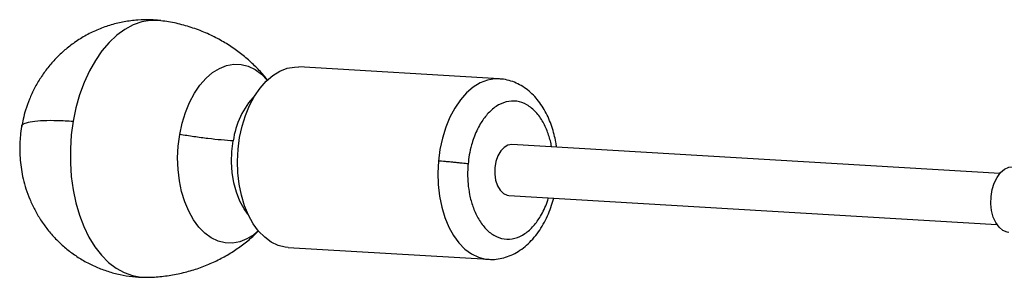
# Model space of a CAD drawing. Header units: millimetres. Extents: x -502 to 2028, y -2217 to 24.
# Tile 13 of 18: x 806 to 1037, y -485 to -425. Entities that reach past the tile are written whole.
import ezdxf

# ---------------------------------------------------------------- set-up
doc = ezdxf.new("R2010")
doc.units = ezdxf.units.MM

msp = doc.modelspace()

# ---------------------------------------------------------------- linework, layer by layer
at = {"color": 7, "linetype": 'Continuous', "lineweight": 25}
for p, q in [((838.86, -425), (838.6, -424.97)), ((918.36, -438.68), (871.27, -435.9)), ((1036.09, -460.91), (921.38, -454.14)), ((920.68, -466.12), (1035.38, -472.89)), ((868.76, -478.33), (915.85, -481.11)), ((835.03, -485.34), (835.29, -485.34))]:
    msp.add_line(p, q, dxfattribs=at)
at = {"color": 8, "linetype": 'Continuous', "lineweight": 25, "flags": 128}
for points in [[(838.6, -424.97), (838.39, -424.95), (836.36, -424.95), (834.33, -425.31), (832.33, -426.01), (830.37, -427.06), (828.48, -428.43), (826.68, -430.12), (825, -432.1), (823.45, -434.35), (822.04, -436.84), (820.81, -439.55), (819.75, -442.44), (818.89, -445.48), (818.24, -448.64)], [(843.28, -451.76), (843.85, -449.12), (844.63, -446.6), (845.6, -444.24), (846.74, -442.09), (848.04, -440.19), (849.47, -438.56), (851.01, -437.23), (852.64, -436.23), (854.31, -435.57), (856.02, -435.26), (857.72, -435.32), (859.39, -435.73), (861, -436.5), (862.52, -437.6), (863.87, -438.96)], [(918.41, -438.69), (917.32, -438.69), (915.6, -438.99), (913.9, -439.65), (912.26, -440.65), (910.71, -441.98), (909.26, -443.62), (907.95, -445.54), (906.79, -447.7), (905.81, -450.08), (905.02, -452.62), (904.44, -455.28), (904.08, -458.03)], [(818.24, -448.64), (817.79, -451.86), (817.56, -455.13), (817.56, -458.4), (817.77, -461.63), (818.19, -464.78), (818.83, -467.82), (819.68, -470.71), (820.72, -473.42), (821.94, -475.91), (823.33, -478.16), (824.87, -480.14), (826.54, -481.83), (828.33, -483.2), (830.21, -484.24), (832.17, -484.94), (834.17, -485.3), (835.03, -485.34)], [(861.77, -474.42), (860.68, -475.33), (859.05, -476.33), (857.37, -476.99), (855.67, -477.3), (853.97, -477.24), (852.3, -476.83), (850.69, -476.06), (849.17, -474.96), (847.76, -473.53), (846.49, -471.81), (845.38, -469.83), (844.46, -467.61), (843.72, -465.2), (843.19, -462.64), (842.88, -459.97), (842.79, -457.23), (842.93, -454.48), (843.28, -451.76)], [(859.3, -470.46), (858.41, -469.23), (857.41, -467.41), (856.61, -465.35), (856, -463.11), (855.62, -460.72), (855.47, -458.25), (855.55, -455.75), (855.86, -453.28)], [(904.08, -458.03), (903.94, -460.8), (904.03, -463.56), (904.33, -466.26), (904.86, -468.85), (905.6, -471.28), (906.53, -473.53), (907.65, -475.53), (908.92, -477.27), (910.34, -478.72), (911.87, -479.84), (913.49, -480.62), (915.18, -481.04), (915.79, -481.11)]]:
    msp.add_lwpolyline(points, dxfattribs=at)
at = {"color": 7, "linetype": 'Continuous', "lineweight": 25, "flags": 128}
for points in [[(868.76, -478.33), (868.09, -478.26), (866.4, -477.84), (864.78, -477.06), (863.25, -475.94), (861.83, -474.49), (860.55, -472.75), (859.44, -470.74), (858.51, -468.5), (857.77, -466.07), (857.24, -463.48), (856.93, -460.78), (856.85, -458.02), (856.99, -455.25), (857.35, -452.5), (857.93, -449.84), (858.72, -447.3), (859.7, -444.92), (860.86, -442.76), (862.17, -440.84), (863.62, -439.2), (865.17, -437.87), (866.81, -436.87), (868.51, -436.21), (870.23, -435.91), (871.27, -435.9)], [(921.38, -454.14), (921.36, -454.14), (920.43, -454.28), (919.54, -454.79), (918.74, -455.63), (918.08, -456.76), (917.61, -458.1), (917.36, -459.57), (917.33, -461.07), (917.54, -462.51), (917.97, -463.8), (918.58, -464.87), (919.36, -465.63), (920.24, -466.05), (920.68, -466.12)], [(1038.17, -474.81), (1037.77, -474.74), (1036.79, -474.31), (1035.89, -473.55), (1035.13, -472.49), (1034.54, -471.17), (1034.15, -469.66), (1033.97, -468.03), (1034.01, -466.36), (1034.28, -464.72), (1034.76, -463.19), (1035.42, -461.84), (1036.24, -460.74), (1037.18, -459.93), (1038.19, -459.46), (1039.09, -459.34)]]:
    msp.add_lwpolyline(points, dxfattribs=at)
at = {"color": 8, "linetype": 'Continuous', "lineweight": 25}
msp.add_arc((874.76, -455.75), 19.07, 136.435, 172.5541, dxfattribs=at)
at = {"color": 7, "linetype": 'Continuous', "lineweight": 25}
for points, knots in [([(838.6, -424.97), (837.91, -424.91), (836.18, -424.76), (833.38, -424.83), (830.24, -425.22), (827.15, -425.95), (824.15, -427.01), (821.27, -428.39), (818.63, -430.03), (816.26, -431.87), (814.14, -433.85), (812.24, -436.04), (810.55, -438.39), (809.1, -440.87), (807.92, -443.42), (807.06, -445.86), (806.47, -448), (806.23, -449.3), (806.12, -449.87)], [0, 0, 0, 0, 0.046169, 0.115837, 0.185995, 0.256258, 0.326694, 0.397419, 0.468608, 0.532829, 0.59709, 0.661356, 0.725535, 0.789399, 0.852342, 0.91247, 0.961339, 1, 1, 1, 1]), ([(863.93, -439.03), (863.79, -438.85), (863.05, -437.82), (861.46, -436.12), (859.17, -433.94), (856.65, -431.95), (853.93, -430.16), (850.94, -428.54), (847.7, -427.14), (844.23, -426.03), (841.27, -425.32), (839.46, -425.11), (838.85, -425.04)], [0, 0, 0, 0, 0.024211, 0.130492, 0.238358, 0.347519, 0.457725, 0.568759, 0.692667, 0.815879, 0.93791, 1, 1, 1, 1]), ([(931.88, -454.76), (931.82, -454.37), (931.68, -453.35), (931.31, -451.72), (930.77, -449.87), (930.07, -448.06), (929.23, -446.32), (928.22, -444.69), (927.07, -443.19), (925.77, -441.86), (924.34, -440.74), (922.79, -439.82), (921.15, -439.17), (919.68, -438.79), (918.76, -438.74), (918.42, -438.72)], [0, 0, 0, 0, 0.04646, 0.12219, 0.20096, 0.282059, 0.3649, 0.448954, 0.533644, 0.618415, 0.702779, 0.786483, 0.869621, 0.952646, 1, 1, 1, 1]), ([(806.16, -449.87), (806.15, -449.85), (806.02, -449.54), (806.79, -449.11), (808.48, -448.65), (811.15, -448.44), (814.39, -448.42), (816.98, -448.56), (818.24, -448.64)], [0, 0, 0, 0, 0.017156, 0.227352, 0.43175, 0.630524, 0.820679, 1, 1, 1, 1]), ([(806.12, -449.87), (806.12, -449.88), (805.97, -450.61), (805.84, -451.77), (805.75, -452.9), (805.72, -453.32)], [0, 0, 0, 0, 0.016107, 0.640469, 1, 1, 1, 1]), ([(805.72, -453.32), (805.69, -454.38), (805.64, -455.87), (805.79, -458.09), (806.02, -460), (806.46, -462.26), (807.11, -464.62), (808.01, -467.05), (809.15, -469.48), (810.55, -471.86), (812.19, -474.15), (814.08, -476.31), (816.18, -478.29), (818.49, -480.08), (820.98, -481.63), (823.61, -482.94), (826.37, -483.98), (829.23, -484.74), (832.12, -485.22), (834.07, -485.3), (835.04, -485.34)], [0, 0, 0, 0, 0.065344, 0.092269, 0.137092, 0.184072, 0.234845, 0.288212, 0.343615, 0.400569, 0.458692, 0.517678, 0.577287, 0.637333, 0.697677, 0.758214, 0.818871, 0.879598, 0.940364, 1, 1, 1, 1]), ([(855.86, -453.28), (854.98, -453.23), (854.03, -453.15), (852.04, -452.97), (850.99, -452.86), (848.84, -452.6), (847.74, -452.45), (845.51, -452.13), (844.39, -451.95), (843.28, -451.76)], [0, 0, 0, 0, 0.25, 0.25, 0.5, 0.5, 0.75, 0.75, 1, 1, 1, 1]), ([(911.07, -458.7), (910.71, -458.65), (910.23, -458.59), (909.38, -458.49), (909.08, -458.45), (908.43, -458.39), (908.09, -458.35), (907.41, -458.29), (907.07, -458.25), (906.39, -458.2), (906.06, -458.17), (905.11, -458.09), (904.54, -458.05), (904.08, -458.03)], [0, 0, 0, 0, 0.25, 0.25, 0.375, 0.375, 0.5, 0.5, 0.625, 0.625, 0.75, 0.75, 1, 1, 1, 1]), ([(915.77, -481.07), (915.96, -481.09), (916.75, -481.19), (918.14, -481.05), (919.91, -480.66), (921.64, -479.98), (923.3, -479.03), (924.86, -477.82), (926.31, -476.37), (927.62, -474.71), (928.77, -472.89), (929.74, -470.95), (930.52, -468.95), (930.99, -467.55), (931.16, -466.8), (931.18, -466.74)], [0, 0, 0, 0, 0.027652, 0.111085, 0.195384, 0.281292, 0.369265, 0.45928, 0.550753, 0.642726, 0.734185, 0.824014, 0.911024, 0.992098, 1, 1, 1, 1]), ([(835.3, -485.3), (835.83, -485.31), (837.51, -485.32), (840.34, -485.01), (843.71, -484.4), (846.98, -483.49), (850.1, -482.33), (853.05, -480.93), (855.83, -479.31), (858.38, -477.49), (860.38, -475.86), (861.44, -474.76), (861.79, -474.4)], [0, 0, 0, 0, 0.053612, 0.171307, 0.287514, 0.402154, 0.515126, 0.626308, 0.735546, 0.84266, 0.947436, 1, 1, 1, 1])]:
    msp.add_open_spline(points, degree=3, knots=knots, dxfattribs=at)
at = {"color": 8, "linetype": 'Continuous', "lineweight": 25}
for points, knots in [([(930.68, -454.69), (930.67, -454.57), (930.52, -453.46), (930.04, -451.95), (929.36, -450.17), (928.46, -448.37), (927.04, -446.37), (924.93, -444.64), (922.52, -443.79), (920.02, -443.94), (918.02, -444.85), (916.57, -445.98), (915.59, -446.97), (914.72, -448.06), (913.87, -449.36), (913.09, -450.84), (912.41, -452.51), (911.81, -454.4), (911.33, -456.46), (911.15, -457.98), (911.07, -458.7)], [0, 0, 0, 0, 0.0085, 0.078547, 0.116386, 0.155997, 0.239888, 0.328791, 0.420431, 0.512071, 0.600975, 0.643733, 0.685002, 0.724613, 0.762452, 0.809168, 0.853462, 0.895252, 0.950854, 1, 1, 1, 1]), ([(911.07, -458.7), (911.03, -459.18), (910.96, -460.17), (910.95, -461.7), (911.06, -463.66), (911.4, -466.06), (912.01, -468.31), (912.71, -470.09), (913.6, -471.88), (915.02, -473.89), (917.13, -475.62), (919.54, -476.47), (922.04, -476.32), (924.04, -475.4), (925.49, -474.28), (926.47, -473.29), (927.34, -472.19), (928.19, -470.9), (928.96, -469.41), (929.58, -467.96), (929.87, -467.01), (929.98, -466.67)], [0, 0, 0, 0, 0.031562, 0.065218, 0.100937, 0.161282, 0.228749, 0.265194, 0.303346, 0.384147, 0.469776, 0.55804, 0.646304, 0.731933, 0.773117, 0.812865, 0.851017, 0.887462, 0.932458, 0.97512, 1, 1, 1, 1])]:
    msp.add_open_spline(points, degree=3, knots=knots, dxfattribs=at)

doc.saveas('drawing.dxf')
